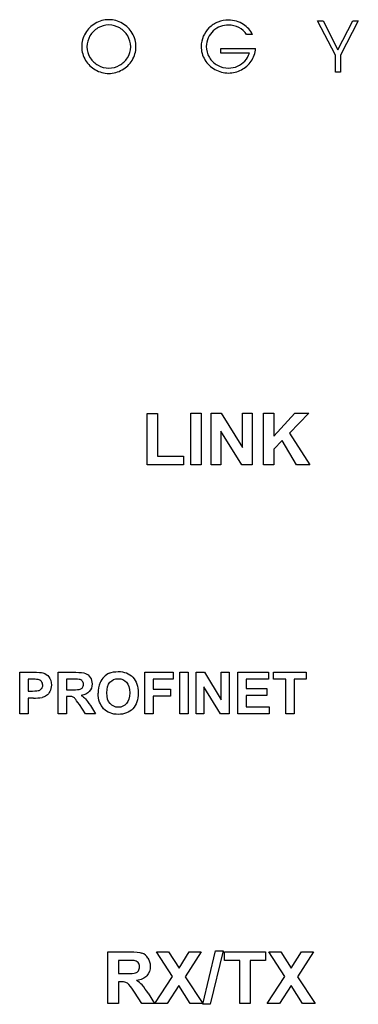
# Model space of a CAD drawing. Header units: inches. Extents: x 0 to 22, y 0 to 17.
# Tile 23 of 40: x 16.9 to 17.2, y 6.6 to 7.6. Entities that reach past the tile are written whole.
import ezdxf

# ---------------------------------------------------------------- set-up
doc = ezdxf.new("R2010")
doc.units = ezdxf.units.IN
doc.header["$MEASUREMENT"] = 0
doc.layers.add('Default', color=7, linetype='Continuous')
doc.layers.add('OVERLAY__FRONT__', color=7, linetype='Continuous')

# ---------------------------------------------------------------- blocks, each defined once
blk = doc.blocks.new('SE')
at = {"layer": 'OVERLAY__FRONT__', "color": 7, "linetype": 'Continuous'}
for p, q in [((17.18662, 7.54471), (17.1697, 7.5771)), ((17.1697, 7.5771), (17.17504, 7.5771)), ((17.17504, 7.5771), (17.18906, 7.54978)), ((17.18906, 7.54978), (17.20308, 7.5771)), ((17.20841, 7.5771), (17.1915, 7.54471)), ((17.20308, 7.5771), (17.20841, 7.5771)), ((17.10765, 7.56413), (17.10211, 7.56413)), ((17.07756, 7.54649), (17.07756, 7.5509)), ((17.07756, 7.5509), (17.11061, 7.5509)), ((17.10475, 7.54649), (17.07756, 7.54649)), ((17.18662, 7.52845), (17.18662, 7.54471)), ((17.1915, 7.54471), (17.1915, 7.52845)), ((17.1915, 7.52845), (17.18662, 7.52845)), ((17.0489, 7.20447), (17.05883, 7.20447)), ((17.0489, 7.1553), (17.0489, 7.20447)), ((17.05883, 7.20447), (17.05883, 7.1553)), ((17.06839, 7.1553), (17.06839, 7.20447)), ((17.06839, 7.20447), (17.07805, 7.20447)), ((17.07805, 7.20447), (17.09817, 7.17163)), ((17.09817, 7.17163), (17.09817, 7.20447)), ((17.09817, 7.20447), (17.1074, 7.20447)), ((17.1074, 7.20447), (17.1074, 7.1553)), ((17.11802, 7.1553), (17.11802, 7.20447)), ((17.11802, 7.20447), (17.12795, 7.20447)), ((17.12795, 7.20447), (17.12795, 7.18264)), ((17.12795, 7.18264), (17.14801, 7.20447)), ((17.16136, 7.20447), (17.14285, 7.18532)), ((17.14801, 7.20447), (17.16136, 7.20447)), ((17.00751, 7.1553), (17.00751, 7.20407)), ((17.00751, 7.20407), (17.01744, 7.20407)), ((17.01744, 7.20407), (17.01744, 7.16358)), ((17.09743, 7.1553), (17.07761, 7.18737)), ((17.07761, 7.18737), (17.07761, 7.1553)), ((17.136, 7.17838), (17.12795, 7.17016)), ((17.14952, 7.1553), (17.136, 7.17838)), ((17.14285, 7.18532), (17.16237, 7.1553)), ((17.12795, 7.17016), (17.12795, 7.1553)), ((17.01744, 7.16358), (17.04212, 7.16358)), ((17.04212, 7.16358), (17.04212, 7.1553)), ((17.04212, 7.1553), (17.00751, 7.1553)), ((17.05883, 7.1553), (17.0489, 7.1553)), ((17.07761, 7.1553), (17.06839, 7.1553)), ((17.1074, 7.1553), (17.09743, 7.1553)), ((17.12795, 7.1553), (17.11802, 7.1553)), ((17.16237, 7.1553), (17.14952, 7.1553)), ((16.88616, 6.91885), (16.88616, 6.95819)), ((16.88616, 6.95819), (16.8989, 6.95819)), ((16.92284, 6.91885), (16.92284, 6.95819)), ((16.92284, 6.95819), (16.93956, 6.95819)), ((17.00531, 6.91885), (17.00531, 6.95819)), ((17.00531, 6.95819), (17.03227, 6.95819)), ((17.03227, 6.95819), (17.03227, 6.95153)), ((17.03858, 6.95819), (17.04652, 6.95819)), ((17.03858, 6.91885), (17.03858, 6.95819)), ((17.04652, 6.95819), (17.04652, 6.91885)), ((17.05417, 6.91885), (17.05417, 6.95819)), ((17.05417, 6.95819), (17.0619, 6.95819)), ((17.0619, 6.95819), (17.078, 6.93192)), ((17.078, 6.93192), (17.078, 6.95819)), ((17.078, 6.95819), (17.08538, 6.95819)), ((17.08538, 6.95819), (17.08538, 6.91885)), ((17.09378, 6.91885), (17.09378, 6.95819)), ((17.09378, 6.95819), (17.12295, 6.95819)), ((17.12295, 6.95819), (17.12295, 6.95153)), ((17.12762, 6.95153), (17.12762, 6.95819)), ((17.12762, 6.95819), (17.15888, 6.95819)), ((17.15888, 6.95819), (17.15888, 6.95153)), ((16.8941, 6.95153), (16.8941, 6.94037)), ((16.89794, 6.95153), (16.8941, 6.95153)), ((16.93698, 6.95153), (16.93078, 6.95153)), ((16.93078, 6.95153), (16.93078, 6.94155)), ((17.03227, 6.95153), (17.01325, 6.95153)), ((17.01325, 6.95153), (17.01325, 6.94222)), ((17.07741, 6.91885), (17.06155, 6.9445)), ((17.06155, 6.9445), (17.06155, 6.91885)), ((17.12295, 6.95153), (17.10172, 6.95153)), ((17.10172, 6.95153), (17.10172, 6.94281)), ((17.10172, 6.94281), (17.12147, 6.94281)), ((17.12147, 6.94281), (17.12147, 6.93618)), ((17.13929, 6.95153), (17.12762, 6.95153)), ((17.13929, 6.91885), (17.13929, 6.95153)), ((17.15888, 6.95153), (17.14723, 6.95153)), ((17.14723, 6.95153), (17.14723, 6.91885)), ((16.8941, 6.94037), (16.89845, 6.94037)), ((16.89928, 6.93369), (16.8941, 6.93369)), ((16.8941, 6.93369), (16.8941, 6.91885)), ((16.93078, 6.94155), (16.93666, 6.94155)), ((16.93239, 6.93527), (16.93078, 6.93527)), ((16.93078, 6.93527), (16.93078, 6.91885)), ((17.01325, 6.94222), (17.02967, 6.94222)), ((17.02967, 6.93557), (17.01325, 6.93557)), ((17.01325, 6.93557), (17.01325, 6.91885)), ((17.02967, 6.94222), (17.02967, 6.93557)), ((17.12147, 6.93618), (17.10172, 6.93618)), ((17.10172, 6.93618), (17.10172, 6.92548)), ((16.94871, 6.91885), (16.94296, 6.92741)), ((16.9534, 6.92652), (16.95821, 6.91885)), ((17.10172, 6.92548), (17.1237, 6.92548)), ((17.1237, 6.92548), (17.1237, 6.91885)), ((16.8941, 6.91885), (16.88616, 6.91885)), ((16.93078, 6.91885), (16.92284, 6.91885)), ((16.95821, 6.91885), (16.94871, 6.91885)), ((17.01325, 6.91885), (17.00531, 6.91885)), ((17.04652, 6.91885), (17.03858, 6.91885)), ((17.06155, 6.91885), (17.05417, 6.91885)), ((17.08538, 6.91885), (17.07741, 6.91885)), ((17.1237, 6.91885), (17.09378, 6.91885)), ((17.14723, 6.91885), (17.13929, 6.91885)), ((16.97017, 6.64352), (16.97017, 6.69269)), ((16.97017, 6.69269), (16.99107, 6.69269)), ((17.03156, 6.66918), (17.01633, 6.69269)), ((17.01633, 6.69269), (17.02793, 6.69269)), ((17.02793, 6.69269), (17.0378, 6.67689)), ((17.0378, 6.67689), (17.04746, 6.69269)), ((17.05896, 6.69269), (17.04367, 6.66881)), ((17.04746, 6.69269), (17.05896, 6.69269)), ((17.06039, 6.64268), (17.07257, 6.69353)), ((17.07964, 6.69353), (17.06733, 6.64268)), ((17.07257, 6.69353), (17.07964, 6.69353)), ((17.08107, 6.68437), (17.08107, 6.69269)), ((17.08107, 6.69269), (17.12014, 6.69269)), ((17.12014, 6.69269), (17.12014, 6.68437)), ((17.13836, 6.66918), (17.12313, 6.69269)), ((17.12313, 6.69269), (17.13473, 6.69269)), ((17.13473, 6.69269), (17.1446, 6.67689)), ((17.1446, 6.67689), (17.15426, 6.69269)), ((17.16576, 6.69269), (17.15047, 6.66881)), ((17.15426, 6.69269), (17.16576, 6.69269)), ((16.98785, 6.68437), (16.9801, 6.68437)), ((16.9801, 6.68437), (16.9801, 6.67189)), ((17.09566, 6.68437), (17.08107, 6.68437)), ((17.09566, 6.64352), (17.09566, 6.68437)), ((17.12014, 6.68437), (17.10559, 6.68437)), ((17.10559, 6.68437), (17.10559, 6.64352)), ((16.9801, 6.67189), (16.98745, 6.67189)), ((16.98211, 6.66404), (16.9801, 6.66404)), ((16.9801, 6.66404), (16.9801, 6.64352)), ((17.01475, 6.64352), (17.03156, 6.66918)), ((17.04367, 6.66881), (17.06047, 6.64352)), ((17.12155, 6.64352), (17.13836, 6.66918)), ((17.15047, 6.66881), (17.16727, 6.64352)), ((17.00251, 6.64352), (16.99533, 6.65422)), ((17.00838, 6.65311), (17.01438, 6.64352)), ((17.03759, 6.66052), (17.02666, 6.64352)), ((17.0485, 6.64352), (17.03759, 6.66052)), ((17.14439, 6.66052), (17.13346, 6.64352)), ((17.1553, 6.64352), (17.14439, 6.66052)), ((16.9801, 6.64352), (16.97017, 6.64352)), ((17.01438, 6.64352), (17.00251, 6.64352)), ((17.02666, 6.64352), (17.01475, 6.64352)), ((17.06047, 6.64352), (17.0485, 6.64352)), ((17.10559, 6.64352), (17.09566, 6.64352)), ((17.13346, 6.64352), (17.12155, 6.64352)), ((17.16727, 6.64352), (17.1553, 6.64352)), ((17.06733, 6.64268), (17.06039, 6.64268))]:
    blk.add_line(p, q, dxfattribs=at)
for centre, radius, start, end in [((16.97114, 7.55222), 0.02606, 120.16828, 149.22491), ((16.97114, 7.55222), 0.02105, 120.16326, 149.2124), ((16.97116, 7.55224), 0.02606, 90.34403, 120.21049), ((16.97116, 7.55224), 0.02104, 90.42598, 120.21551), ((16.97084, 7.55224), 0.02606, 59.78951, 89.65597), ((16.97084, 7.55224), 0.02104, 59.78449, 89.57402), ((16.97086, 7.55222), 0.02105, 30.7876, 59.83674), ((16.97086, 7.55222), 0.02606, 30.77509, 59.83172), ((17.08459, 7.5521), 0.02591, 134.88146, 156.3804), ((17.0842, 7.55241), 0.02542, 111.53629, 134.76548), ((17.08469, 7.55077), 0.02712, 89.62116, 111.22824), ((17.08492, 7.55096), 0.02694, 74.03664, 90.10712), ((17.0855, 7.55276), 0.02504, 56.94121, 74.16297), ((17.08259, 7.54913), 0.02968, 43.49974, 56.06966), ((17.093, 7.55845), 0.01571, 21.20205, 44.96414), ((16.9707, 7.55254), 0.02552, 149.32983, 179.99278), ((16.9707, 7.55254), 0.0205, 149.34264, 179.97586), ((16.9713, 7.55254), 0.0205, 0.02414, 30.65736), ((16.9713, 7.55254), 0.02552, 0.00722, 30.67017), ((17.08274, 7.55278), 0.02394, 156.11548, 179.45718), ((17.08312, 7.55277), 0.01945, 154.82901, 179.48592), ((17.08492, 7.55211), 0.02136, 132.88948, 155.28142), ((16.9697, 7.5526), 0.02451, 180.13084, 211.95472), ((16.9697, 7.5526), 0.0195, 180.14854, 213.05322), ((16.9723, 7.5526), 0.0195, 326.94675, 359.85146), ((16.9723, 7.5526), 0.02451, 328.04528, 359.86916), ((17.08347, 7.55301), 0.02467, 179.99777, 211.54416), ((17.08387, 7.55286), 0.0202, 179.75099, 211.44337), ((17.08654, 7.55257), 0.02413, 325.53717, 356.0294), ((16.97122, 7.55357), 0.02131, 213.00638, 240.53076), ((16.97078, 7.55357), 0.02131, 299.46924, 326.99359), ((17.08443, 7.55336), 0.02094, 211.81609, 241.27894), ((17.08695, 7.55171), 0.01855, 316.89712, 343.65972), ((16.97122, 7.55357), 0.02632, 211.9923, 240.50422), ((16.97112, 7.55319), 0.02093, 240.25174, 269.66088), ((16.97087, 7.55319), 0.02093, 270.33902, 299.74826), ((16.97078, 7.55357), 0.02632, 299.49578, 328.0077), ((17.08473, 7.55383), 0.02617, 211.62414, 240.60197), ((17.08503, 7.55451), 0.02223, 241.34973, 270.0812), ((17.08497, 7.5533), 0.02102, 270.23993, 293.89729), ((17.08512, 7.55333), 0.021, 293.5025, 317.08726), ((17.08503, 7.55365), 0.02598, 297.81852, 325.45815), ((16.97112, 7.55319), 0.02594, 240.27872, 269.7264), ((16.97087, 7.55319), 0.02594, 270.2735, 299.72128), ((17.0849, 7.55403), 0.02643, 240.49211, 269.93384), ((17.08482, 7.5539), 0.0263, 270.12383, 297.98298), ((16.97873, 6.94142), 0.01748, 114.64909, 156.56807), ((16.89901, 6.91337), 0.03818, 83.01454, 91.60952), ((16.93827, 6.88205), 0.0695, 86.28338, 91.06451), ((16.98593, 6.93902), 0.02504, 158.08825, 181.7046), ((16.9003, 6.97922), 0.04555, 268.71221, 279.11411), ((16.99858, 6.68073), 0.01134, 31.46769, 70.00835), ((16.98953, 6.60036), 0.08403, 86.20233, 91.14556), ((16.99434, 6.67817), 0.00608, 42.42349, 82.89355), ((16.98596, 6.64499), 0.02324, 43.85007, 60.49017), ((16.93625, 6.61694), 0.06985, 32.25229, 39.57437), ((16.96032, 6.62506), 0.05564, 30.27053, 40.35724)]:
    blk.add_arc(centre, radius, start, end, dxfattribs=at)
for points, knots in [([(17.08487, 7.57322), (17.08224, 7.57322), (17.07968, 7.57277), (17.07719, 7.57187), (17.07469, 7.57097), (17.07242, 7.5696), (17.07039, 7.56776)], [0, 0, 0, 0, 0.5, 0.5, 0.5, 1, 1, 1, 1]), ([(17.10211, 7.56413), (17.10033, 7.56702), (17.09787, 7.56925), (17.09475, 7.57083), (17.09164, 7.5724), (17.08834, 7.5732), (17.08487, 7.57322)], [0, 0, 0, 0, 0.5, 0.5, 0.5, 1, 1, 1, 1]), ([(16.90835, 6.9576), (16.9106, 6.95701), (16.91249, 6.95573), (16.91401, 6.95375), (16.91553, 6.95177), (16.91629, 6.94922), (16.91629, 6.94609), (16.91629, 6.94367), (16.91585, 6.94164), (16.91498, 6.93999), (16.9141, 6.93835), (16.91298, 6.93706), (16.91163, 6.93612), (16.91029, 6.93518), (16.90891, 6.93455), (16.90752, 6.93425)], [0, 0, 0, 0, 0.2, 0.2, 0.2, 0.4, 0.4, 0.4, 0.6, 0.6, 0.6, 0.8, 0.8, 0.8, 1, 1, 1, 1]), ([(16.93956, 6.95819), (16.94376, 6.95819), (16.94681, 6.95783), (16.94872, 6.95713), (16.95062, 6.95642), (16.95215, 6.95516), (16.95329, 6.95336), (16.95444, 6.95155), (16.95501, 6.94949), (16.95501, 6.94716), (16.95501, 6.94421), (16.95415, 6.94177), (16.95241, 6.93985), (16.95067, 6.93792), (16.94808, 6.93671), (16.94463, 6.93621)], [0, 0, 0, 0, 0.2, 0.2, 0.2, 0.4, 0.4, 0.4, 0.6, 0.6, 0.6, 0.8, 0.8, 0.8, 1, 1, 1, 1]), ([(16.97144, 6.9573), (16.97389, 6.95834), (16.97672, 6.95886), (16.97992, 6.95886), (16.98572, 6.95886), (16.99035, 6.95706), (16.99383, 6.95347), (16.99732, 6.94987), (16.99905, 6.94487), (16.99905, 6.93846), (16.99905, 6.93211), (16.99733, 6.92715), (16.99387, 6.92356), (16.99042, 6.91997), (16.9858, 6.91818), (16.98003, 6.91818), (16.97418, 6.91818), (16.96953, 6.91996), (16.96607, 6.92353), (16.96262, 6.9271), (16.9609, 6.93202), (16.9609, 6.93828)], [0, 0, 0, 0, 0.142857, 0.142857, 0.142857, 0.285714, 0.285714, 0.285714, 0.428571, 0.428571, 0.428571, 0.571429, 0.571429, 0.571429, 0.714286, 0.714286, 0.714286, 0.857143, 0.857143, 0.857143, 1, 1, 1, 1]), ([(16.96908, 6.93855), (16.96908, 6.93409), (16.97011, 6.93072), (16.97217, 6.92842), (16.97423, 6.92611), (16.97683, 6.92497), (16.98, 6.92497), (16.98317, 6.92497), (16.98576, 6.92611), (16.9878, 6.92839), (16.98983, 6.93067), (16.99084, 6.93409), (16.99084, 6.93865), (16.99084, 6.94316), (16.98986, 6.94652), (16.98788, 6.94874), (16.9859, 6.95096), (16.98328, 6.95207), (16.98, 6.95207), (16.97673, 6.95207), (16.97409, 6.95095), (16.97209, 6.9487), (16.97008, 6.94645), (16.96908, 6.94307), (16.96908, 6.93855)], [0, 0, 0, 0, 0.125, 0.125, 0.125, 0.25, 0.25, 0.25, 0.375, 0.375, 0.375, 0.5, 0.5, 0.5, 0.625, 0.625, 0.625, 0.75, 0.75, 0.75, 0.875, 0.875, 0.875, 1, 1, 1, 1]), ([(16.89845, 6.94037), (16.90158, 6.94037), (16.90367, 6.94058), (16.90472, 6.94099), (16.90578, 6.9414), (16.90661, 6.94204), (16.90721, 6.94292), (16.9078, 6.9438), (16.90811, 6.94482), (16.90811, 6.94598), (16.90811, 6.94741), (16.90768, 6.94859), (16.90684, 6.94952), (16.90601, 6.95045), (16.90494, 6.95103), (16.90365, 6.95126)], [0, 0, 0, 0, 0.2, 0.2, 0.2, 0.4, 0.4, 0.4, 0.6, 0.6, 0.6, 0.8, 0.8, 0.8, 1, 1, 1, 1]), ([(16.93666, 6.94155), (16.94047, 6.94155), (16.94285, 6.94171), (16.9438, 6.94203), (16.94474, 6.94236), (16.94549, 6.94291), (16.94602, 6.9437), (16.94656, 6.94448), (16.94683, 6.94547), (16.94683, 6.94665), (16.94683, 6.94797), (16.94647, 6.94904), (16.94577, 6.94986), (16.94506, 6.95067), (16.94406, 6.95118), (16.94278, 6.9514)], [0, 0, 0, 0, 0.2, 0.2, 0.2, 0.4, 0.4, 0.4, 0.6, 0.6, 0.6, 0.8, 0.8, 0.8, 1, 1, 1, 1]), ([(16.94296, 6.92741), (16.94092, 6.93047), (16.93953, 6.93239), (16.93878, 6.93319), (16.93803, 6.93399), (16.93723, 6.93453), (16.93639, 6.93483), (16.93555, 6.93512), (16.93422, 6.93527), (16.93239, 6.93527)], [0, 0, 0, 0, 0.333333, 0.333333, 0.333333, 0.666667, 0.666667, 0.666667, 1, 1, 1, 1]), ([(16.94463, 6.93621), (16.94634, 6.93521), (16.94776, 6.93411), (16.94888, 6.93291), (16.95, 6.93171), (16.9515, 6.92958), (16.9534, 6.92652)], [0, 0, 0, 0, 0.5, 0.5, 0.5, 1, 1, 1, 1]), ([(16.98745, 6.67189), (16.99221, 6.67189), (16.99518, 6.67209), (16.99637, 6.6725), (16.99756, 6.6729), (16.99848, 6.67359), (16.99915, 6.67458), (16.99983, 6.67556), (17.00016, 6.67679), (17.00016, 6.67827), (17.00016, 6.67992), (16.99972, 6.68126), (16.99883, 6.68227)], [0, 0, 0, 0, 0.25, 0.25, 0.25, 0.5, 0.5, 0.5, 0.75, 0.75, 0.75, 1, 1, 1, 1]), ([(17.00824, 6.68665), (17.00967, 6.68439), (17.01039, 6.68181), (17.01039, 6.6789), (17.01039, 6.67521), (17.0093, 6.67217), (17.00714, 6.66976)], [0, 0, 0, 0, 0.5, 0.5, 0.5, 1, 1, 1, 1]), ([(16.9901, 6.66144), (16.98916, 6.66244), (16.98817, 6.66312), (16.98711, 6.66349), (16.98606, 6.66386), (16.9844, 6.66404), (16.98211, 6.66404)], [0, 0, 0, 0, 0.5, 0.5, 0.5, 1, 1, 1, 1])]:
    blk.add_open_spline(points, degree=3, knots=knots, dxfattribs=at)
for points in [[(16.8989, 6.95819), (16.90373, 6.95819), (16.90688, 6.95799), (16.90835, 6.9576)], [(16.99107, 6.69269), (16.99627, 6.69269), (17.00006, 6.69226), (17.00245, 6.69139)], [(17.00714, 6.66976), (17.00497, 6.66736), (17.00172, 6.66584), (16.99741, 6.66522)]]:
    blk.add_open_spline(points, degree=3, dxfattribs=at)

msp = doc.modelspace()

# ---------------------------------------------------------------- block references
at = {"layer": 'Default'}
msp.add_blockref('SE', (0, 0), dxfattribs=at)

doc.saveas('drawing.dxf')
